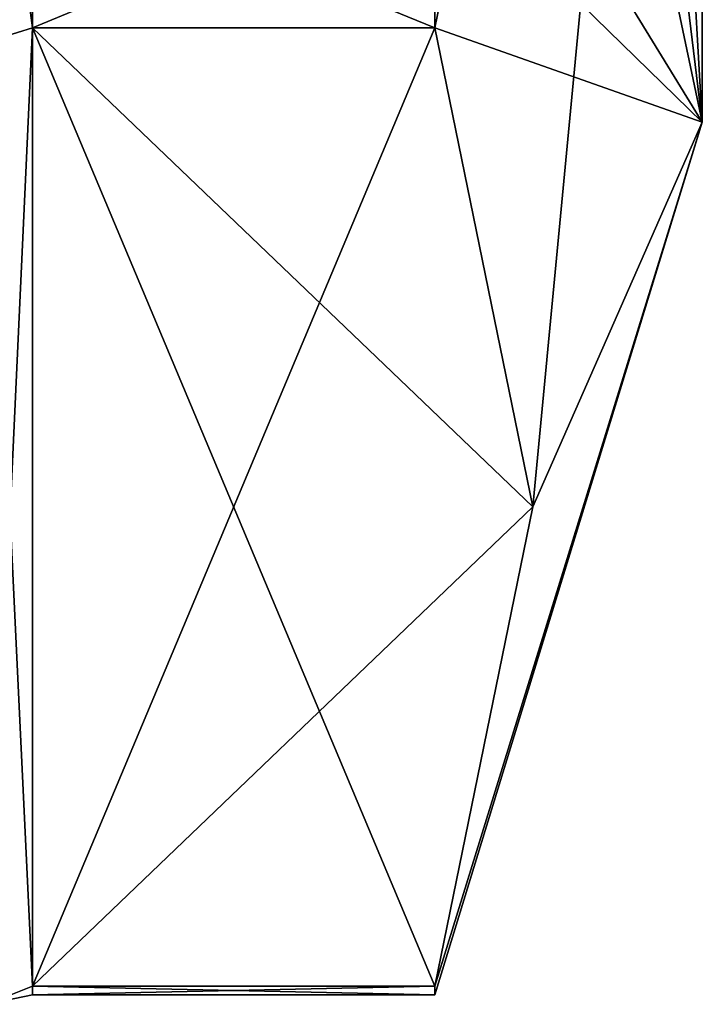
# Model space of a CAD drawing. Extents: x -23 to 700, y -1799 to -1.
# Tile 246 of 251: x 695 to 700, y -46 to -38. Entities that reach past the tile are written whole.
import ezdxf

# ---------------------------------------------------------------- set-up
doc = ezdxf.new("R2010")
doc.units = 0
doc.header["$LTSCALE"] = 54.754438
for name, color, linetype in [('1585', 7, 'CONTINUOUS'), ('1587', 7, 'CONTINUOUS'), ('1588', 7, 'CONTINUOUS'), ('1607', 7, 'CONTINUOUS'), ('1674', 7, 'CONTINUOUS'), ('1675', 7, 'CONTINUOUS'), ('1766', 7, 'CONTINUOUS'), ('1769', 7, 'CONTINUOUS'), ('1770', 7, 'CONTINUOUS'), ('1771', 7, 'CONTINUOUS')]:
    doc.layers.add(name, color=color, linetype=linetype)

msp = doc.modelspace()

# ---------------------------------------------------------------- linework, layer by layer
at = {"layer": '1585', "linetype": 'CONTINUOUS'}
for points in [[(700.1, -27.9993, -8.4499), (700.1, -36.45), (700.1, -38.8255, -6.2494), (700.1, -27.9993, -8.4499)], [(700.1, -28, -12.5), (700.1, -27.9993, -8.4499), (700.1, -38.8255, -6.2494), (700.1, -28, -12.5)], [(700.1, -28.0007, 8.4499), (700.1, -28, 12.5), (700.1, -38.8255, 6.2494), (700.1, -28.0007, 8.4499)], [(700.1, -36.45), (700.1, -28.0007, 8.4499), (700.1, -38.8255, 6.2494), (700.1, -36.45)], [(700.1, -38.8255, -6.2494), (700.1, -36.45), (700.1, -38.8255, 6.2494), (700.1, -38.8255, -6.2494)]]:
    msp.add_3dface(points, dxfattribs=at)
at = {"layer": '1587', "linetype": 'CONTINUOUS'}
for points in [[(694.9, -38.093, 14.4185), (694.9, -45.5332, 1.5315), (698.0232, -38.093, 14.4185), (694.9, -38.093, 14.4185)], [(698.0232, -38.093, 14.4185), (694.9, -45.5332, 1.5315), (698.7857, -41.8131, 7.975), (698.0232, -38.093, 14.4185)], [(698.7857, -41.8131, 7.975), (694.9, -45.5332, 1.5315), (698.0232, -45.5332, 1.5315), (698.7857, -41.8131, 7.975)]]:
    msp.add_3dface(points, dxfattribs=at)
at = {"layer": '1588', "linetype": 'CONTINUOUS'}
for points in [[(694.9, -45.5332, -1.5315), (694.9, -38.093, -14.4185), (698.0232, -45.5332, -1.5315), (694.9, -45.5332, -1.5315)], [(698.0232, -45.5332, -1.5315), (694.9, -38.093, -14.4185), (698.7857, -41.8131, -7.975), (698.0232, -45.5332, -1.5315)], [(698.7857, -41.8131, -7.975), (694.9, -38.093, -14.4185), (698.0232, -38.093, -14.4185), (698.7857, -41.8131, -7.975)]]:
    msp.add_3dface(points, dxfattribs=at)
at = {"layer": '1607', "linetype": 'CONTINUOUS'}
for points in [[(700.1, -28, 12.5), (698.0232, -38.093, 14.4185), (698.7857, -41.8131, 7.975), (700.1, -28, 12.5)], [(698.0232, -38.093, 14.4185), (700.1, -28, 12.5), (698.0232, -36.8, 15.242), (698.0232, -38.093, 14.4185)], [(700.1, -38.8255, -6.2494), (698.5978, -31.7083, -15.95), (698.7857, -28, -15.95), (700.1, -38.8255, -6.2494)], [(700.1, -38.8255, 6.2494), (700.1, -28, 12.5), (698.7857, -41.8131, 7.975), (700.1, -38.8255, 6.2494)], [(700.1, -38.8255, -6.2494), (698.7857, -28, -15.95), (699.4827, -28, -14.2402), (700.1, -38.8255, -6.2494)], [(700.1, -28, -12.5), (700.1, -38.8255, -6.2494), (699.4827, -28, -14.2402), (700.1, -28, -12.5)], [(700.1, -38.8255, -6.2494), (698.0232, -35.4403, -15.95), (698.5978, -31.7083, -15.95), (700.1, -38.8255, -6.2494)], [(698.0232, -35.4403, -15.95), (700.1, -38.8255, -6.2494), (698.0232, -36.8, -15.242), (698.0232, -35.4403, -15.95)], [(700.1, -38.8255, -6.2494), (698.0232, -38.093, -14.4185), (698.0232, -36.8, -15.242), (700.1, -38.8255, -6.2494)], [(700.1, -38.8255, -6.2494), (698.7857, -41.8131, -7.975), (698.0232, -38.093, -14.4185), (700.1, -38.8255, -6.2494)], [(700.1, -38.8255, 6.2494), (698.7857, -41.8131, 7.975), (698.0232, -45.5332, 1.5315), (700.1, -38.8255, 6.2494)], [(700.1, -38.8255, 6.2494), (698.0232, -45.5332, 1.5315), (698.0232, -45.6), (700.1, -38.8255, 6.2494)], [(700.1, -38.8255, 6.2494), (698.0232, -45.5332, -1.5315), (698.7857, -41.8131, -7.975), (700.1, -38.8255, 6.2494)], [(698.0232, -45.5332, -1.5315), (700.1, -38.8255, 6.2494), (698.0232, -45.6), (698.0232, -45.5332, -1.5315)], [(700.1, -38.8255, -6.2494), (700.1, -38.8255, 6.2494), (698.7857, -41.8131, -7.975), (700.1, -38.8255, -6.2494)]]:
    msp.add_3dface(points, dxfattribs=at)
at = {"layer": '1674', "linetype": 'CONTINUOUS'}
for points in [[(694.9, -45.5332, 1.5315), (694.9, -38.093, 14.4185), (694.549, -38.2017, 14.518), (694.9, -45.5332, 1.5315)], [(694.549, -45.6738, 1.5759), (694.9, -45.5332, 1.5315), (694.549, -38.2017, 14.518), (694.549, -45.6738, 1.5759)]]:
    msp.add_3dface(points, dxfattribs=at)
at = {"layer": '1675', "linetype": 'CONTINUOUS'}
for points in [[(694.9, -38.093, -14.4185), (694.9, -45.5332, -1.5315), (694.549, -45.6738, -1.5759), (694.9, -38.093, -14.4185)], [(694.549, -38.2017, -14.518), (694.9, -38.093, -14.4185), (694.549, -45.6738, -1.5759), (694.549, -38.2017, -14.518)]]:
    msp.add_3dface(points, dxfattribs=at)
at = {"layer": '1766', "linetype": 'CONTINUOUS'}
for points in [[(694.9, -38.093, 14.4185), (698.0232, -36.8, 15.242), (694.9, -36.7905, 15.2475), (694.9, -38.093, 14.4185)], [(694.9, -38.093, 14.4185), (698.0232, -38.093, 14.4185), (698.0232, -36.8, 15.242), (694.9, -38.093, 14.4185)], [(698.0232, -36.8, -15.242), (698.0232, -38.093, -14.4185), (694.9, -36.8189, -15.2311), (698.0232, -36.8, -15.242)], [(698.0232, -38.093, -14.4185), (694.9, -38.093, -14.4185), (694.9, -36.8189, -15.2311), (698.0232, -38.093, -14.4185)], [(698.0232, -45.5332, 1.5315), (694.9, -45.5332, 1.5315), (694.9, -45.6, -0.0102), (698.0232, -45.5332, 1.5315)], [(698.0232, -45.6), (698.0232, -45.5332, 1.5315), (694.9, -45.6, -0.0102), (698.0232, -45.6)], [(694.9, -45.5332, -1.5315), (698.0232, -45.5332, -1.5315), (698.0232, -45.6), (694.9, -45.5332, -1.5315)], [(694.9, -45.5332, -1.5315), (698.0232, -45.6), (694.9, -45.6, -0.0102), (694.9, -45.5332, -1.5315)]]:
    msp.add_3dface(points, dxfattribs=at)
at = {"layer": '1769', "linetype": 'CONTINUOUS'}
for points in [[(694.9, -38.093, 14.4185), (694.9, -36.7905, 15.2475), (694.549, -35.4721, 16.094), (694.9, -38.093, 14.4185)], [(694.549, -38.2017, 14.518), (694.9, -38.093, 14.4185), (694.549, -35.4721, 16.094), (694.549, -38.2017, 14.518)]]:
    msp.add_3dface(points, dxfattribs=at)
at = {"layer": '1770', "linetype": 'CONTINUOUS'}
for points in [[(694.9, -45.6, -0.0102), (694.9, -45.5332, 1.5315), (694.549, -45.6738, 1.5759), (694.9, -45.6, -0.0102)], [(694.9, -45.5332, -1.5315), (694.9, -45.6, -0.0102), (694.549, -45.6738, 1.5759), (694.9, -45.5332, -1.5315)], [(694.549, -45.6738, -1.5759), (694.9, -45.5332, -1.5315), (694.549, -45.6738, 1.5759), (694.549, -45.6738, -1.5759)]]:
    msp.add_3dface(points, dxfattribs=at)
at = {"layer": '1771', "linetype": 'CONTINUOUS'}
for points in [[(694.9, -35.4403, -15.95), (694.9, -36.8189, -15.2311), (694.549, -38.2017, -14.518), (694.9, -35.4403, -15.95)], [(694.549, -35.4721, -16.094), (694.9, -35.4403, -15.95), (694.549, -38.2017, -14.518), (694.549, -35.4721, -16.094)], [(694.9, -36.8189, -15.2311), (694.9, -38.093, -14.4185), (694.549, -38.2017, -14.518), (694.9, -36.8189, -15.2311)]]:
    msp.add_3dface(points, dxfattribs=at)

doc.saveas('drawing.dxf')
